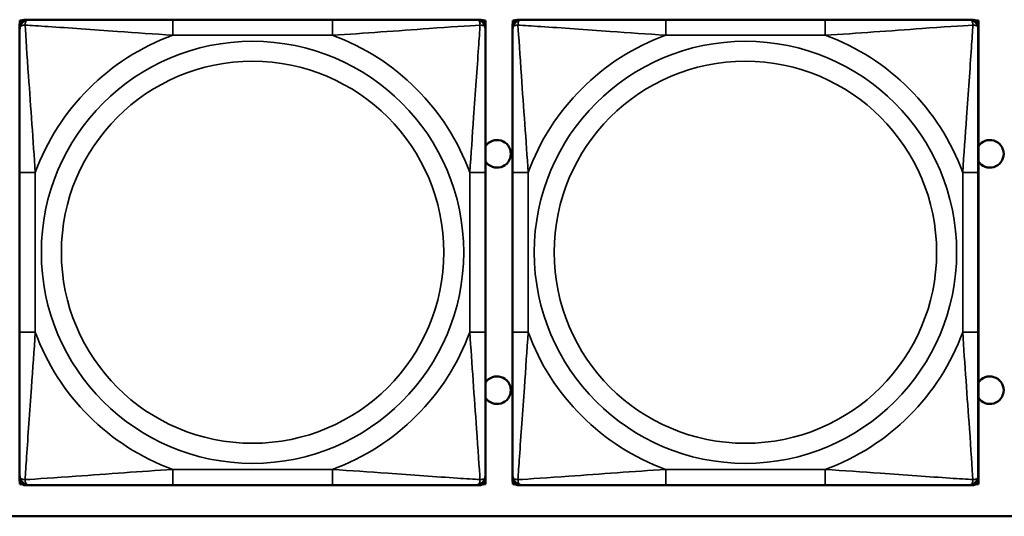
# Model space of a CAD drawing. Header units: inches. Extents: x 3.2 to 29.7, y 5.5 to 19.1.
# Tile 8 of 39: x 12.4 to 13.7, y 7.3 to 7.9. Entities that reach past the tile are written whole.
import ezdxf

# ---------------------------------------------------------------- set-up
doc = ezdxf.new("R2010")
doc.units = ezdxf.units.IN
doc.header["$MEASUREMENT"] = 0
doc.layers.add('Visible (ANSI)', color=7, linetype='Continuous', lineweight=50)
doc.layers.add('Visible Narrow (ANSI)', color=7, linetype='Continuous', lineweight=35)

msp = doc.modelspace()

# ---------------------------------------------------------------- linework, layer by layer
at = {"layer": 'Visible (ANSI)'}
for p, q in [((12.4169, 7.9124), (12.4169, 7.9183)), ((12.4172, 7.923), (12.4192, 7.923)), ((12.4172, 7.9201), (12.4172, 7.923)), ((12.4228, 7.9242), (12.4288, 7.9242)), ((12.8134, 7.9242), (12.6111, 7.9242)), ((12.9957, 7.9242), (13.0016, 7.9242)), ((13.0053, 7.923), (13.0076, 7.923)), ((13.0075, 7.9183), (13.0075, 7.9124)), ((13.0076, 7.923), (13.0076, 7.6966)), ((13.0419, 7.9124), (13.0419, 7.9183)), ((13.0422, 7.923), (13.0442, 7.923)), ((13.0422, 7.9201), (13.0422, 7.923)), ((13.0478, 7.9242), (13.0538, 7.9242)), ((13.4384, 7.9242), (13.2361, 7.9242)), ((13.6207, 7.9242), (13.6266, 7.9242)), ((13.6303, 7.923), (13.6326, 7.923)), ((13.6325, 7.9183), (13.6325, 7.9124)), ((13.6326, 7.923), (13.6326, 7.6966)), ((12.4169, 7.7301), (12.4169, 7.5278)), ((13.0075, 7.5278), (13.0075, 7.7301)), ((13.0419, 7.7301), (13.0419, 7.5278)), ((13.6325, 7.5278), (13.6325, 7.7301)), ((13.0075, 7.6966), (13.0076, 7.6966)), ((13.0076, 7.6966), (13.0076, 7.5391)), ((13.6325, 7.6966), (13.6326, 7.6966)), ((13.6326, 7.6966), (13.6326, 7.5391)), ((13.0076, 7.5391), (13.0075, 7.5391)), ((13.0076, 7.5391), (13.0076, 7.3347)), ((13.6326, 7.5391), (13.6325, 7.5391)), ((13.6326, 7.5391), (13.6326, 7.3347)), ((12.4169, 7.3396), (12.4169, 7.3455)), ((13.0075, 7.3455), (13.0075, 7.3396)), ((13.0419, 7.3396), (13.0419, 7.3455)), ((13.6325, 7.3455), (13.6325, 7.3396)), ((12.4172, 7.3347), (12.4172, 7.3378)), ((12.4196, 7.3347), (12.4172, 7.3347)), ((12.4288, 7.3337), (12.4228, 7.3337)), ((12.6111, 7.3337), (12.8134, 7.3337)), ((13.0016, 7.3337), (12.9957, 7.3337)), ((13.0076, 7.3347), (13.0049, 7.3347)), ((13.0422, 7.3347), (13.0422, 7.3378)), ((13.0446, 7.3347), (13.0422, 7.3347)), ((13.0538, 7.3337), (13.0478, 7.3337)), ((13.2361, 7.3337), (13.4384, 7.3337)), ((13.6266, 7.3337), (13.6207, 7.3337)), ((13.6326, 7.3347), (13.6299, 7.3347)), ((15.5422, 7.294), (10.5072, 7.294))]:
    msp.add_line(p, q, dxfattribs=at)
for centre, radius, start, end in [((12.4228, 7.9183), 0.00591, 90, 180), ((12.4288, 7.9124), 0.0118, 90, 180), ((12.9957, 7.9124), 0.0118, 0, 90), ((13.0016, 7.9183), 0.00591, 0, 90), ((13.0478, 7.9183), 0.00591, 90, 180), ((13.0538, 7.9124), 0.0118, 90, 180), ((13.6207, 7.9124), 0.0118, 0, 90), ((13.6266, 7.9183), 0.00591, 0, 90), ((13.0222, 7.754), 0.0175, 213.5649, 146.4351), ((13.6472, 7.754), 0.0175, 213.5649, 146.4351), ((13.0222, 7.454), 0.0175, 213.5649, 146.4351), ((13.6472, 7.454), 0.0175, 213.5649, 146.4351), ((12.4288, 7.3455), 0.0118, 180, 270), ((12.9957, 7.3455), 0.0118, 270, 0), ((13.0538, 7.3455), 0.0118, 180, 270), ((13.6207, 7.3455), 0.0118, 270, 0), ((12.4228, 7.3396), 0.00591, 180, 270), ((13.0016, 7.3396), 0.00591, 270, 0), ((13.0478, 7.3396), 0.00591, 180, 270), ((13.6266, 7.3396), 0.00591, 270, 0)]:
    msp.add_arc(centre, radius, start, end, dxfattribs=at)
for points, knots in [([(12.6111, 7.9242), (12.5874, 7.9242), (12.5634, 7.9242), (12.5401, 7.9242), (12.5094, 7.9242), (12.4785, 7.9242), (12.4553, 7.9242), (12.4432, 7.9242), (12.4336, 7.9242), (12.4288, 7.9242)], [0.2569537, 0.2569537, 0.2569537, 0.2569537, 0.4371919, 0.4371919, 0.4371919, 0.6739428, 0.6739428, 0.6739428, 0.7963818, 0.7963818, 0.7963818, 0.7963818]), ([(12.9957, 7.9242), (12.9899, 7.9242), (12.9775, 7.9242), (12.9622, 7.9242), (12.9388, 7.9242), (12.9097, 7.9242), (12.8806, 7.9242), (12.8584, 7.9242), (12.8358, 7.9242), (12.8134, 7.9242)], [-0.7968224, -0.7968224, -0.7968224, -0.7968224, -0.6514613, -0.6514613, -0.6514613, -0.427691, -0.427691, -0.427691, -0.2569517, -0.2569517, -0.2569517, -0.2569517]), ([(13.2361, 7.9242), (13.2124, 7.9242), (13.1884, 7.9242), (13.1651, 7.9242), (13.1344, 7.9242), (13.1035, 7.9242), (13.0803, 7.9242), (13.0682, 7.9242), (13.0586, 7.9242), (13.0538, 7.9242)], [0.2569537, 0.2569537, 0.2569537, 0.2569537, 0.4371919, 0.4371919, 0.4371919, 0.6739428, 0.6739428, 0.6739428, 0.7963818, 0.7963818, 0.7963818, 0.7963818]), ([(13.6207, 7.9242), (13.6149, 7.9242), (13.6025, 7.9242), (13.5872, 7.9242), (13.5638, 7.9242), (13.5347, 7.9242), (13.5056, 7.9242), (13.4834, 7.9242), (13.4608, 7.9242), (13.4384, 7.9242)], [-0.7968224, -0.7968224, -0.7968224, -0.7968224, -0.6514613, -0.6514613, -0.6514613, -0.427691, -0.427691, -0.427691, -0.2569517, -0.2569517, -0.2569517, -0.2569517]), ([(12.4169, 7.9124), (12.4169, 7.9067), (12.4169, 7.8942), (12.4169, 7.879), (12.4169, 7.8555), (12.4169, 7.8264), (12.4169, 7.7973), (12.4169, 7.7752), (12.4169, 7.7525), (12.4169, 7.7301)], [-0.7968224, -0.7968224, -0.7968224, -0.7968224, -0.6514613, -0.6514613, -0.6514613, -0.427691, -0.427691, -0.427691, -0.2569517, -0.2569517, -0.2569517, -0.2569517]), ([(13.0075, 7.7301), (13.0075, 7.7538), (13.0075, 7.7778), (13.0075, 7.8011), (13.0075, 7.8318), (13.0075, 7.8627), (13.0075, 7.8859), (13.0075, 7.8979), (13.0075, 7.9076), (13.0075, 7.9124)], [0.2569537, 0.2569537, 0.2569537, 0.2569537, 0.4371919, 0.4371919, 0.4371919, 0.6739428, 0.6739428, 0.6739428, 0.7963818, 0.7963818, 0.7963818, 0.7963818]), ([(13.0419, 7.9124), (13.0419, 7.9067), (13.0419, 7.8942), (13.0419, 7.879), (13.0419, 7.8555), (13.0419, 7.8264), (13.0419, 7.7973), (13.0419, 7.7752), (13.0419, 7.7525), (13.0419, 7.7301)], [-0.7968224, -0.7968224, -0.7968224, -0.7968224, -0.6514613, -0.6514613, -0.6514613, -0.427691, -0.427691, -0.427691, -0.2569517, -0.2569517, -0.2569517, -0.2569517]), ([(13.6325, 7.7301), (13.6325, 7.7538), (13.6325, 7.7778), (13.6325, 7.8011), (13.6325, 7.8318), (13.6325, 7.8627), (13.6325, 7.8859), (13.6325, 7.8979), (13.6325, 7.9076), (13.6325, 7.9124)], [0.2569537, 0.2569537, 0.2569537, 0.2569537, 0.4371919, 0.4371919, 0.4371919, 0.6739428, 0.6739428, 0.6739428, 0.7963818, 0.7963818, 0.7963818, 0.7963818]), ([(12.4169, 7.5278), (12.4169, 7.5041), (12.4169, 7.4802), (12.4169, 7.4568), (12.4169, 7.4261), (12.4169, 7.3952), (12.4169, 7.372), (12.4169, 7.36), (12.4169, 7.3503), (12.4169, 7.3455)], [0.2569537, 0.2569537, 0.2569537, 0.2569537, 0.4371919, 0.4371919, 0.4371919, 0.6739428, 0.6739428, 0.6739428, 0.7963818, 0.7963818, 0.7963818, 0.7963818]), ([(13.0075, 7.3455), (13.0075, 7.3512), (13.0075, 7.3637), (13.0075, 7.3789), (13.0075, 7.4024), (13.0075, 7.4315), (13.0075, 7.4606), (13.0075, 7.4827), (13.0075, 7.5054), (13.0075, 7.5278)], [-0.7968224, -0.7968224, -0.7968224, -0.7968224, -0.6514613, -0.6514613, -0.6514613, -0.427691, -0.427691, -0.427691, -0.2569517, -0.2569517, -0.2569517, -0.2569517]), ([(13.0419, 7.5278), (13.0419, 7.5041), (13.0419, 7.4802), (13.0419, 7.4568), (13.0419, 7.4261), (13.0419, 7.3952), (13.0419, 7.372), (13.0419, 7.36), (13.0419, 7.3503), (13.0419, 7.3455)], [0.2569537, 0.2569537, 0.2569537, 0.2569537, 0.4371919, 0.4371919, 0.4371919, 0.6739428, 0.6739428, 0.6739428, 0.7963818, 0.7963818, 0.7963818, 0.7963818]), ([(13.6325, 7.3455), (13.6325, 7.3512), (13.6325, 7.3637), (13.6325, 7.3789), (13.6325, 7.4024), (13.6325, 7.4315), (13.6325, 7.4606), (13.6325, 7.4827), (13.6325, 7.5054), (13.6325, 7.5278)], [-0.7968224, -0.7968224, -0.7968224, -0.7968224, -0.6514613, -0.6514613, -0.6514613, -0.427691, -0.427691, -0.427691, -0.2569517, -0.2569517, -0.2569517, -0.2569517]), ([(12.4288, 7.3337), (12.4345, 7.3337), (12.447, 7.3337), (12.4622, 7.3337), (12.4856, 7.3337), (12.5147, 7.3337), (12.5438, 7.3337), (12.566, 7.3337), (12.5887, 7.3337), (12.6111, 7.3337)], [-0.7968224, -0.7968224, -0.7968224, -0.7968224, -0.6514613, -0.6514613, -0.6514613, -0.427691, -0.427691, -0.427691, -0.2569517, -0.2569517, -0.2569517, -0.2569517]), ([(12.8134, 7.3337), (12.837, 7.3337), (12.861, 7.3337), (12.8844, 7.3337), (12.9151, 7.3337), (12.9459, 7.3337), (12.9692, 7.3337), (12.9812, 7.3337), (12.9908, 7.3337), (12.9957, 7.3337)], [0.2569537, 0.2569537, 0.2569537, 0.2569537, 0.4371919, 0.4371919, 0.4371919, 0.6739428, 0.6739428, 0.6739428, 0.7963818, 0.7963818, 0.7963818, 0.7963818]), ([(13.0538, 7.3337), (13.0595, 7.3337), (13.072, 7.3337), (13.0872, 7.3337), (13.1106, 7.3337), (13.1397, 7.3337), (13.1688, 7.3337), (13.191, 7.3337), (13.2137, 7.3337), (13.2361, 7.3337)], [-0.7968224, -0.7968224, -0.7968224, -0.7968224, -0.6514613, -0.6514613, -0.6514613, -0.427691, -0.427691, -0.427691, -0.2569517, -0.2569517, -0.2569517, -0.2569517]), ([(13.4384, 7.3337), (13.462, 7.3337), (13.486, 7.3337), (13.5094, 7.3337), (13.5401, 7.3337), (13.5709, 7.3337), (13.5942, 7.3337), (13.6062, 7.3337), (13.6158, 7.3337), (13.6207, 7.3337)], [0.2569537, 0.2569537, 0.2569537, 0.2569537, 0.4371919, 0.4371919, 0.4371919, 0.6739428, 0.6739428, 0.6739428, 0.7963818, 0.7963818, 0.7963818, 0.7963818])]:
    msp.add_open_spline(points, degree=3, knots=knots, dxfattribs=at)
at = {"layer": 'Visible Narrow (ANSI)'}
for p, q in [((12.6111, 7.9242), (12.6111, 7.9045)), ((12.8134, 7.9242), (12.8134, 7.9045)), ((13.2361, 7.9242), (13.2361, 7.9045)), ((13.4384, 7.9242), (13.4384, 7.9045)), ((12.6111, 7.9045), (12.8134, 7.9045)), ((13.2361, 7.9045), (13.4384, 7.9045)), ((12.4169, 7.7301), (12.4366, 7.7301)), ((12.4366, 7.5278), (12.4366, 7.7301)), ((12.9878, 7.7301), (12.9878, 7.5278)), ((13.0075, 7.7301), (12.9878, 7.7301)), ((13.0419, 7.7301), (13.0616, 7.7301)), ((13.0616, 7.5278), (13.0616, 7.7301)), ((13.6128, 7.7301), (13.6128, 7.5278)), ((13.6325, 7.7301), (13.6128, 7.7301)), ((12.4169, 7.5278), (12.4366, 7.5278)), ((13.0075, 7.5278), (12.9878, 7.5278)), ((13.0419, 7.5278), (13.0616, 7.5278)), ((13.6325, 7.5278), (13.6128, 7.5278)), ((12.8134, 7.3534), (12.6111, 7.3534)), ((12.6111, 7.3337), (12.6111, 7.3534)), ((12.8134, 7.3337), (12.8134, 7.3534)), ((13.4384, 7.3534), (13.2361, 7.3534)), ((13.2361, 7.3337), (13.2361, 7.3534)), ((13.4384, 7.3337), (13.4384, 7.3534))]:
    msp.add_line(p, q, dxfattribs=at)
for centre, radius in [((12.7122, 7.629), 0.2678), ((13.3372, 7.629), 0.2678), ((12.7122, 7.629), 0.2424), ((13.3372, 7.629), 0.2424)]:
    msp.add_circle(centre, radius, dxfattribs=at)
for centre, start, end in [((12.7122, 7.629), 110.1547, 159.8453), ((12.7122, 7.629), 20.1547, 69.8453), ((13.3372, 7.629), 110.1547, 159.8453), ((13.3372, 7.629), 20.1547, 69.8453), ((12.7122, 7.629), 200.1547, 249.8453), ((12.7122, 7.629), 290.1547, 339.8453), ((13.3372, 7.629), 200.1547, 249.8453), ((13.3372, 7.629), 290.1547, 339.8453)]:
    msp.add_arc(centre, 0.2936, start, end, dxfattribs=at)
for points, knots in [([(12.4169, 7.9124), (12.4169, 7.913), (12.417, 7.9135), (12.4173, 7.9143), (12.4174, 7.9147), (12.4178, 7.9153), (12.418, 7.9155), (12.4183, 7.9158), (12.4184, 7.9159), (12.4189, 7.9163), (12.4192, 7.9165), (12.4201, 7.9169), (12.4208, 7.9171), (12.4222, 7.9173), (12.423, 7.9174), (12.4238, 7.9174)], [-0.0532704, -0.0532704, -0.0532704, -0.0532704, -0.04377373, -0.04377373, -0.03521335, -0.03521335, -0.02986312, -0.02986312, -0.02651922, -0.02651922, -0.01983142, -0.01983142, -0.00913095, -0.00913095, 0.00023197, 0.00023197, 0.00023197, 0.00023197]), ([(12.4238, 7.9174), (12.4238, 7.9182), (12.4238, 7.919), (12.4241, 7.9204), (12.4243, 7.9211), (12.4247, 7.922), (12.4249, 7.9223), (12.4252, 7.9227), (12.4253, 7.9229), (12.4257, 7.9232), (12.4259, 7.9233), (12.4264, 7.9237), (12.4268, 7.9239), (12.4277, 7.9242), (12.4282, 7.9242), (12.4288, 7.9242)], [-0.00023197, -0.00023197, -0.00023197, -0.00023197, 0.00913095, 0.00913095, 0.01983142, 0.01983142, 0.02651922, 0.02651922, 0.02986312, 0.02986312, 0.03521335, 0.03521335, 0.04377373, 0.04377373, 0.0532704, 0.0532704, 0.0532704, 0.0532704]), ([(12.4366, 7.7301), (12.4342, 7.7706), (12.4309, 7.8129), (12.4263, 7.8786), (12.4247, 7.903), (12.4238, 7.9174)], [0.2569517, 0.2569517, 0.2569517, 0.2569517, 0.5559983, 0.5559983, 0.7482818, 0.7482818, 0.7482818, 0.7482818]), ([(12.4238, 7.9174), (12.4314, 7.9169), (12.4415, 7.9162), (12.4785, 7.9138), (12.5102, 7.9115), (12.5645, 7.9076), (12.5877, 7.906), (12.6111, 7.9045)], [-0.7478145, -0.7478145, -0.7478145, -0.7478145, -0.6493253, -0.6493253, -0.427691, -0.427691, -0.2569537, -0.2569537, -0.2569537, -0.2569537]), ([(12.8134, 7.9045), (12.8538, 7.9069), (12.8962, 7.9102), (12.9619, 7.9148), (12.9863, 7.9165), (13.0006, 7.9174)], [0.2569517, 0.2569517, 0.2569517, 0.2569517, 0.5559983, 0.5559983, 0.7482818, 0.7482818, 0.7482818, 0.7482818]), ([(13.0006, 7.9174), (13.0002, 7.9097), (12.9995, 7.8997), (12.997, 7.8627), (12.9947, 7.831), (12.9909, 7.7767), (12.9892, 7.7535), (12.9878, 7.7301)], [-0.7478145, -0.7478145, -0.7478145, -0.7478145, -0.6493253, -0.6493253, -0.427691, -0.427691, -0.2569537, -0.2569537, -0.2569537, -0.2569537]), ([(12.9957, 7.9242), (12.9962, 7.9242), (12.9967, 7.9242), (12.9976, 7.9239), (12.998, 7.9237), (12.9986, 7.9233), (12.9988, 7.9232), (12.9991, 7.9229), (12.9992, 7.9227), (12.9995, 7.9223), (12.9997, 7.922), (13.0002, 7.9211), (13.0004, 7.9204), (13.0006, 7.919), (13.0007, 7.9182), (13.0006, 7.9174)], [-0.0532704, -0.0532704, -0.0532704, -0.0532704, -0.04377373, -0.04377373, -0.03521335, -0.03521335, -0.02986312, -0.02986312, -0.02651922, -0.02651922, -0.01983142, -0.01983142, -0.00913095, -0.00913095, 0.00023197, 0.00023197, 0.00023197, 0.00023197]), ([(13.0006, 7.9174), (13.0015, 7.9174), (13.0022, 7.9173), (13.0037, 7.9171), (13.0043, 7.9169), (13.0053, 7.9165), (13.0056, 7.9163), (13.006, 7.9159), (13.0061, 7.9158), (13.0064, 7.9155), (13.0066, 7.9153), (13.007, 7.9147), (13.0072, 7.9143), (13.0074, 7.9135), (13.0075, 7.913), (13.0075, 7.9124)], [-0.00023197, -0.00023197, -0.00023197, -0.00023197, 0.00913095, 0.00913095, 0.01983142, 0.01983142, 0.02651922, 0.02651922, 0.02986312, 0.02986312, 0.03521335, 0.03521335, 0.04377373, 0.04377373, 0.0532704, 0.0532704, 0.0532704, 0.0532704]), ([(13.0419, 7.9124), (13.0419, 7.913), (13.042, 7.9135), (13.0423, 7.9143), (13.0424, 7.9147), (13.0428, 7.9153), (13.043, 7.9155), (13.0433, 7.9158), (13.0434, 7.9159), (13.0439, 7.9163), (13.0442, 7.9165), (13.0451, 7.9169), (13.0458, 7.9171), (13.0472, 7.9173), (13.048, 7.9174), (13.0488, 7.9174)], [-0.0532704, -0.0532704, -0.0532704, -0.0532704, -0.04377373, -0.04377373, -0.03521335, -0.03521335, -0.02986312, -0.02986312, -0.02651922, -0.02651922, -0.01983142, -0.01983142, -0.00913095, -0.00913095, 0.00023197, 0.00023197, 0.00023197, 0.00023197]), ([(13.0488, 7.9174), (13.0488, 7.9182), (13.0488, 7.919), (13.0491, 7.9204), (13.0493, 7.9211), (13.0497, 7.922), (13.0499, 7.9223), (13.0502, 7.9227), (13.0503, 7.9229), (13.0507, 7.9232), (13.0509, 7.9233), (13.0514, 7.9237), (13.0518, 7.9239), (13.0527, 7.9242), (13.0532, 7.9242), (13.0538, 7.9242)], [-0.00023197, -0.00023197, -0.00023197, -0.00023197, 0.00913095, 0.00913095, 0.01983142, 0.01983142, 0.02651922, 0.02651922, 0.02986312, 0.02986312, 0.03521335, 0.03521335, 0.04377373, 0.04377373, 0.0532704, 0.0532704, 0.0532704, 0.0532704]), ([(13.0616, 7.7301), (13.0592, 7.7706), (13.0559, 7.8129), (13.0513, 7.8786), (13.0497, 7.903), (13.0488, 7.9174)], [0.2569517, 0.2569517, 0.2569517, 0.2569517, 0.5559983, 0.5559983, 0.7482818, 0.7482818, 0.7482818, 0.7482818]), ([(13.0488, 7.9174), (13.0564, 7.9169), (13.0665, 7.9162), (13.1035, 7.9138), (13.1352, 7.9115), (13.1895, 7.9076), (13.2127, 7.906), (13.2361, 7.9045)], [-0.7478145, -0.7478145, -0.7478145, -0.7478145, -0.6493253, -0.6493253, -0.427691, -0.427691, -0.2569537, -0.2569537, -0.2569537, -0.2569537]), ([(13.4384, 7.9045), (13.4788, 7.9069), (13.5212, 7.9102), (13.5869, 7.9148), (13.6113, 7.9165), (13.6256, 7.9174)], [0.2569517, 0.2569517, 0.2569517, 0.2569517, 0.5559983, 0.5559983, 0.7482818, 0.7482818, 0.7482818, 0.7482818]), ([(13.6256, 7.9174), (13.6252, 7.9097), (13.6245, 7.8997), (13.622, 7.8627), (13.6197, 7.831), (13.6159, 7.7767), (13.6142, 7.7535), (13.6128, 7.7301)], [-0.7478145, -0.7478145, -0.7478145, -0.7478145, -0.6493253, -0.6493253, -0.427691, -0.427691, -0.2569537, -0.2569537, -0.2569537, -0.2569537]), ([(13.6207, 7.9242), (13.6212, 7.9242), (13.6217, 7.9242), (13.6226, 7.9239), (13.623, 7.9237), (13.6236, 7.9233), (13.6238, 7.9232), (13.6241, 7.9229), (13.6242, 7.9227), (13.6245, 7.9223), (13.6247, 7.922), (13.6252, 7.9211), (13.6254, 7.9204), (13.6256, 7.919), (13.6257, 7.9182), (13.6256, 7.9174)], [-0.0532704, -0.0532704, -0.0532704, -0.0532704, -0.04377373, -0.04377373, -0.03521335, -0.03521335, -0.02986312, -0.02986312, -0.02651922, -0.02651922, -0.01983142, -0.01983142, -0.00913095, -0.00913095, 0.00023197, 0.00023197, 0.00023197, 0.00023197]), ([(13.6256, 7.9174), (13.6265, 7.9174), (13.6272, 7.9173), (13.6287, 7.9171), (13.6293, 7.9169), (13.6303, 7.9165), (13.6306, 7.9163), (13.631, 7.9159), (13.6311, 7.9158), (13.6314, 7.9155), (13.6316, 7.9153), (13.632, 7.9147), (13.6322, 7.9143), (13.6324, 7.9135), (13.6325, 7.913), (13.6325, 7.9124)], [-0.00023197, -0.00023197, -0.00023197, -0.00023197, 0.00913095, 0.00913095, 0.01983142, 0.01983142, 0.02651922, 0.02651922, 0.02986312, 0.02986312, 0.03521335, 0.03521335, 0.04377373, 0.04377373, 0.0532704, 0.0532704, 0.0532704, 0.0532704]), ([(12.4238, 7.3405), (12.4243, 7.3482), (12.4249, 7.3582), (12.4274, 7.3952), (12.4297, 7.427), (12.4336, 7.4812), (12.4352, 7.5044), (12.4366, 7.5278)], [-0.7478145, -0.7478145, -0.7478145, -0.7478145, -0.6493253, -0.6493253, -0.427691, -0.427691, -0.2569537, -0.2569537, -0.2569537, -0.2569537]), ([(12.9878, 7.5278), (12.9902, 7.4873), (12.9935, 7.445), (12.9981, 7.3793), (12.9997, 7.3549), (13.0006, 7.3405)], [0.2569517, 0.2569517, 0.2569517, 0.2569517, 0.5559983, 0.5559983, 0.7482818, 0.7482818, 0.7482818, 0.7482818]), ([(13.0488, 7.3405), (13.0493, 7.3482), (13.0499, 7.3582), (13.0524, 7.3952), (13.0547, 7.427), (13.0586, 7.4812), (13.0602, 7.5044), (13.0616, 7.5278)], [-0.7478145, -0.7478145, -0.7478145, -0.7478145, -0.6493253, -0.6493253, -0.427691, -0.427691, -0.2569537, -0.2569537, -0.2569537, -0.2569537]), ([(13.6128, 7.5278), (13.6152, 7.4873), (13.6185, 7.445), (13.6231, 7.3793), (13.6247, 7.3549), (13.6256, 7.3405)], [0.2569517, 0.2569517, 0.2569517, 0.2569517, 0.5559983, 0.5559983, 0.7482818, 0.7482818, 0.7482818, 0.7482818]), ([(12.4238, 7.3405), (12.423, 7.3405), (12.4222, 7.3406), (12.4208, 7.3408), (12.4201, 7.341), (12.4192, 7.3414), (12.4189, 7.3416), (12.4184, 7.342), (12.4183, 7.3421), (12.418, 7.3424), (12.4178, 7.3426), (12.4174, 7.3432), (12.4173, 7.3436), (12.417, 7.3445), (12.4169, 7.345), (12.4169, 7.3455)], [-0.00023197, -0.00023197, -0.00023197, -0.00023197, 0.00913095, 0.00913095, 0.01983142, 0.01983142, 0.02651922, 0.02651922, 0.02986312, 0.02986312, 0.03521335, 0.03521335, 0.04377373, 0.04377373, 0.0532704, 0.0532704, 0.0532704, 0.0532704]), ([(12.6111, 7.3534), (12.5706, 7.351), (12.5282, 7.3477), (12.4626, 7.3431), (12.4381, 7.3414), (12.4238, 7.3405)], [0.2569517, 0.2569517, 0.2569517, 0.2569517, 0.5559983, 0.5559983, 0.7482818, 0.7482818, 0.7482818, 0.7482818]), ([(13.0006, 7.3405), (12.993, 7.341), (12.983, 7.3417), (12.9459, 7.3441), (12.9142, 7.3464), (12.86, 7.3503), (12.8367, 7.352), (12.8134, 7.3534)], [-0.7478145, -0.7478145, -0.7478145, -0.7478145, -0.6493253, -0.6493253, -0.427691, -0.427691, -0.2569537, -0.2569537, -0.2569537, -0.2569537]), ([(13.0075, 7.3455), (13.0075, 7.345), (13.0074, 7.3445), (13.0072, 7.3436), (13.007, 7.3432), (13.0066, 7.3426), (13.0064, 7.3424), (13.0061, 7.3421), (13.006, 7.342), (13.0056, 7.3416), (13.0053, 7.3414), (13.0043, 7.341), (13.0037, 7.3408), (13.0022, 7.3406), (13.0015, 7.3405), (13.0006, 7.3405)], [-0.0532704, -0.0532704, -0.0532704, -0.0532704, -0.04377373, -0.04377373, -0.03521335, -0.03521335, -0.02986312, -0.02986312, -0.02651922, -0.02651922, -0.01983142, -0.01983142, -0.00913095, -0.00913095, 0.00023197, 0.00023197, 0.00023197, 0.00023197]), ([(13.0488, 7.3405), (13.048, 7.3405), (13.0472, 7.3406), (13.0458, 7.3408), (13.0451, 7.341), (13.0442, 7.3414), (13.0439, 7.3416), (13.0434, 7.342), (13.0433, 7.3421), (13.043, 7.3424), (13.0428, 7.3426), (13.0424, 7.3432), (13.0423, 7.3436), (13.042, 7.3445), (13.0419, 7.345), (13.0419, 7.3455)], [-0.00023197, -0.00023197, -0.00023197, -0.00023197, 0.00913095, 0.00913095, 0.01983142, 0.01983142, 0.02651922, 0.02651922, 0.02986312, 0.02986312, 0.03521335, 0.03521335, 0.04377373, 0.04377373, 0.0532704, 0.0532704, 0.0532704, 0.0532704]), ([(13.2361, 7.3534), (13.1956, 7.351), (13.1532, 7.3477), (13.0876, 7.3431), (13.0631, 7.3414), (13.0488, 7.3405)], [0.2569517, 0.2569517, 0.2569517, 0.2569517, 0.5559983, 0.5559983, 0.7482818, 0.7482818, 0.7482818, 0.7482818]), ([(13.6256, 7.3405), (13.618, 7.341), (13.608, 7.3417), (13.5709, 7.3441), (13.5392, 7.3464), (13.485, 7.3503), (13.4617, 7.352), (13.4384, 7.3534)], [-0.7478145, -0.7478145, -0.7478145, -0.7478145, -0.6493253, -0.6493253, -0.427691, -0.427691, -0.2569537, -0.2569537, -0.2569537, -0.2569537]), ([(13.6325, 7.3455), (13.6325, 7.345), (13.6324, 7.3445), (13.6322, 7.3436), (13.632, 7.3432), (13.6316, 7.3426), (13.6314, 7.3424), (13.6311, 7.3421), (13.631, 7.342), (13.6306, 7.3416), (13.6303, 7.3414), (13.6293, 7.341), (13.6287, 7.3408), (13.6272, 7.3406), (13.6265, 7.3405), (13.6256, 7.3405)], [-0.0532704, -0.0532704, -0.0532704, -0.0532704, -0.04377373, -0.04377373, -0.03521335, -0.03521335, -0.02986312, -0.02986312, -0.02651922, -0.02651922, -0.01983142, -0.01983142, -0.00913095, -0.00913095, 0.00023197, 0.00023197, 0.00023197, 0.00023197]), ([(12.4288, 7.3337), (12.4282, 7.3337), (12.4277, 7.3337), (12.4268, 7.334), (12.4264, 7.3342), (12.4259, 7.3346), (12.4257, 7.3347), (12.4253, 7.335), (12.4252, 7.3352), (12.4249, 7.3356), (12.4247, 7.3359), (12.4243, 7.3368), (12.4241, 7.3375), (12.4238, 7.3389), (12.4238, 7.3397), (12.4238, 7.3405)], [-0.0532704, -0.0532704, -0.0532704, -0.0532704, -0.04377373, -0.04377373, -0.03521335, -0.03521335, -0.02986312, -0.02986312, -0.02651922, -0.02651922, -0.01983142, -0.01983142, -0.00913095, -0.00913095, 0.00023197, 0.00023197, 0.00023197, 0.00023197]), ([(13.0006, 7.3405), (13.0007, 7.3397), (13.0006, 7.3389), (13.0004, 7.3375), (13.0002, 7.3368), (12.9997, 7.3359), (12.9995, 7.3356), (12.9992, 7.3352), (12.9991, 7.335), (12.9988, 7.3347), (12.9986, 7.3346), (12.998, 7.3342), (12.9976, 7.334), (12.9967, 7.3337), (12.9962, 7.3337), (12.9957, 7.3337)], [-0.00023197, -0.00023197, -0.00023197, -0.00023197, 0.00913095, 0.00913095, 0.01983142, 0.01983142, 0.02651922, 0.02651922, 0.02986312, 0.02986312, 0.03521335, 0.03521335, 0.04377373, 0.04377373, 0.0532704, 0.0532704, 0.0532704, 0.0532704]), ([(13.0538, 7.3337), (13.0532, 7.3337), (13.0527, 7.3337), (13.0518, 7.334), (13.0514, 7.3342), (13.0509, 7.3346), (13.0507, 7.3347), (13.0503, 7.335), (13.0502, 7.3352), (13.0499, 7.3356), (13.0497, 7.3359), (13.0493, 7.3368), (13.0491, 7.3375), (13.0488, 7.3389), (13.0488, 7.3397), (13.0488, 7.3405)], [-0.0532704, -0.0532704, -0.0532704, -0.0532704, -0.04377373, -0.04377373, -0.03521335, -0.03521335, -0.02986312, -0.02986312, -0.02651922, -0.02651922, -0.01983142, -0.01983142, -0.00913095, -0.00913095, 0.00023197, 0.00023197, 0.00023197, 0.00023197]), ([(13.6256, 7.3405), (13.6257, 7.3397), (13.6256, 7.3389), (13.6254, 7.3375), (13.6252, 7.3368), (13.6247, 7.3359), (13.6245, 7.3356), (13.6242, 7.3352), (13.6241, 7.335), (13.6238, 7.3347), (13.6236, 7.3346), (13.623, 7.3342), (13.6226, 7.334), (13.6217, 7.3337), (13.6212, 7.3337), (13.6207, 7.3337)], [-0.00023197, -0.00023197, -0.00023197, -0.00023197, 0.00913095, 0.00913095, 0.01983142, 0.01983142, 0.02651922, 0.02651922, 0.02986312, 0.02986312, 0.03521335, 0.03521335, 0.04377373, 0.04377373, 0.0532704, 0.0532704, 0.0532704, 0.0532704])]:
    msp.add_open_spline(points, degree=3, knots=knots, dxfattribs=at)

doc.saveas('drawing.dxf')
